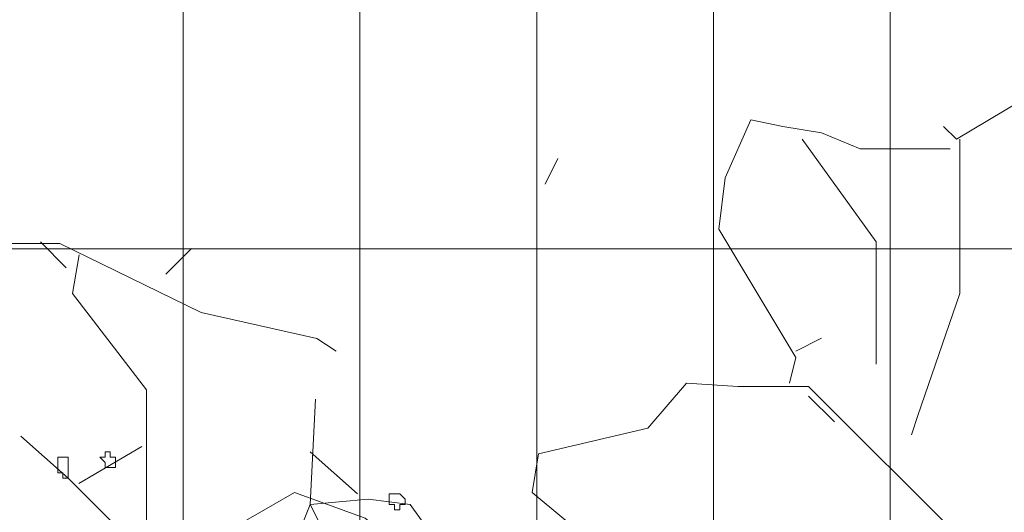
# Model space of a CAD drawing. Header units: millimetres. Extents: x 14400 to 93787, y -21104 to 39413.
# Tile 60 of 256: x 23498 to 23529, y 9771 to 9786. Entities that reach past the tile are written whole.
import ezdxf

# ---------------------------------------------------------------- set-up
doc = ezdxf.new("R2010")
doc.units = ezdxf.units.MM
doc.layers.add('_MODUS - zielen', color=66, linetype='Continuous', lineweight=9)
doc.layers.add('Hatch', color=4, linetype='Continuous', lineweight=5)

msp = doc.modelspace()

# ---------------------------------------------------------------- hatches: boundary and pattern name
at = {"layer": 'Hatch', "ltscale": 2, "true_color": 0xc7c7c7}
h = msp.add_hatch(dxfattribs=at)
h.set_pattern_fill('GRATE', color=9, scale=7, angle=90)
h.paths.add_polyline_path([(23182.90184, 9824.23322), (23670.94642, 9824.23322), (23670.94642, 9747.23322), (23182.90184, 9747.23322)])

# ---------------------------------------------------------------- linework, layer by layer
at = {"layer": '_MODUS - zielen', "transparency": 33554687}
for points in [[(23529.68493, 9780.02823), (23530.29084, 9780.43243), (23530.49281, 9782.04951), (23530.08887, 9783.86856), (23529.27994, 9783.66646), (23527.25918, 9782.45372), (23526.85524, 9782.85805)], [(23495.22289, 9783.06002), (23494.71744, 9781.24097), (23494.71744, 9779.1187), (23497.04168, 9779.16919), (23499.06336, 9779.16919), (23503.50987, 9776.99643), (23507.1485, 9776.18776), (23507.75441, 9775.78355)], [(23527.05721, 9782.1505), (23524.22752, 9782.1505), (23523.01464, 9782.65582), (23521.80176, 9782.85805), (23520.79086, 9783.06015), (23519.98298, 9781.24097), (23519.78101, 9779.62402), (23522.2057, 9775.58145), (23522.00373, 9774.77291)], [(23522.40767, 9782.45372), (23524.73297, 9779.21969), (23524.73297, 9775.37935)], [(23527.36069, 9782.45372), (23527.36069, 9777.60274), (23526.0463, 9773.7624), (23525.84433, 9773.15596)], [(23514.72753, 9781.84741), (23514.32359, 9781.03887)], [(23498.45653, 9779.21969), (23499.26533, 9778.41128)], [(23503.20692, 9779.01758), (23502.39798, 9778.20904)], [(23499.66927, 9778.81548), (23499.4673, 9777.60261), (23501.79154, 9774.57094), (23501.79154, 9769.11352), (23500.88215, 9768.10288), (23500.27624, 9768.10288)], [(23522.2057, 9775.78355), (23523.01464, 9776.18789)], [(23527.46115, 9761.83692), (23527.56266, 9763.45401), (23527.56266, 9769.71983), (23522.6107, 9774.67193), (23520.38692, 9774.67193), (23518.7701, 9774.77291), (23517.55722, 9773.35806), (23514.12069, 9772.54966), (23513.91872, 9771.33691), (23518.7701, 9767.29434), (23520.18495, 9765.87949), (23527.05721, 9762.24126)], [(23522.6107, 9774.36871), (23523.41858, 9773.56017)], [(23506.44412, 9761.03309), (23505.12041, 9764.50782), (23504.95495, 9766.16246), (23505.45134, 9767.98255), (23506.27866, 9769.30626), (23506.94051, 9770.9609), (23507.10598, 9774.27017)], [(23502.96939, 9761.52948), (23502.96939, 9763.84597), (23502.80393, 9765.99699), (23502.30754, 9767.48616), (23502.30754, 9768.97534), (23500.81836, 9770.29904), (23499.32919, 9771.78821), (23497.84002, 9773.11192)], [(23501.64568, 9772.78099), (23499.66012, 9771.62275), (23499.66012, 9771.62275)], [(23508.42968, 9771.29182), (23506.94051, 9772.61553), (23506.94051, 9772.61553)], [(23504.0148, 9760.62418), (23503.20692, 9761.23062), (23501.1851, 9760.52319), (23498.96132, 9760.52319), (23497.7495, 9761.83692), (23501.1851, 9768.30498), (23506.44055, 9771.33691), (23508.66433, 9770.52837), (23511.49403, 9768.10288), (23512.70585, 9768.30498)], [(23507.4369, 9769.96812), (23506.94051, 9770.9609), (23508.76061, 9771.12636), (23510.08432, 9770.9609), (23510.91164, 9769.80265), (23511.90442, 9768.31348)]]:
    msp.add_lwpolyline(points, dxfattribs=at)
for points in [[(23498.99827, 9772.45007), (23498.99827, 9772.2846), (23498.99827, 9772.11914), (23498.99827, 9772.11914), (23498.99827, 9772.11914), (23498.99827, 9771.95368), (23499.16373, 9771.95368), (23499.16373, 9771.78821), (23499.32919, 9771.78821), (23499.32919, 9771.95368), (23499.32919, 9772.11914), (23499.32919, 9772.11914), (23499.32919, 9772.2846), (23499.32919, 9772.2846), (23499.32919, 9772.45007), (23499.16373, 9772.45007)], [(23500.48744, 9772.61553), (23500.48744, 9772.45007), (23500.32197, 9772.45007), (23500.32197, 9772.45007), (23500.48744, 9772.2846), (23500.48744, 9772.11914), (23500.48744, 9772.11914), (23500.6529, 9772.11914), (23500.81836, 9772.11914), (23500.81836, 9772.2846), (23500.81836, 9772.45007), (23500.81836, 9772.45007), (23500.6529, 9772.45007), (23500.6529, 9772.61553)], [(23509.58793, 9771.29182), (23509.58793, 9771.29182), (23509.42246, 9771.29182), (23509.42246, 9771.12636), (23509.42246, 9770.9609), (23509.58793, 9770.9609), (23509.58793, 9770.9609), (23509.58793, 9770.9609), (23509.58793, 9770.79543), (23509.75339, 9770.79543), (23509.75339, 9770.9609), (23509.91885, 9770.9609), (23509.91885, 9770.9609), (23509.91885, 9771.12636), (23509.75339, 9771.29182), (23509.75339, 9771.29182)]]:
    msp.add_lwpolyline(points, close=True, dxfattribs=at)

doc.saveas('drawing.dxf')
